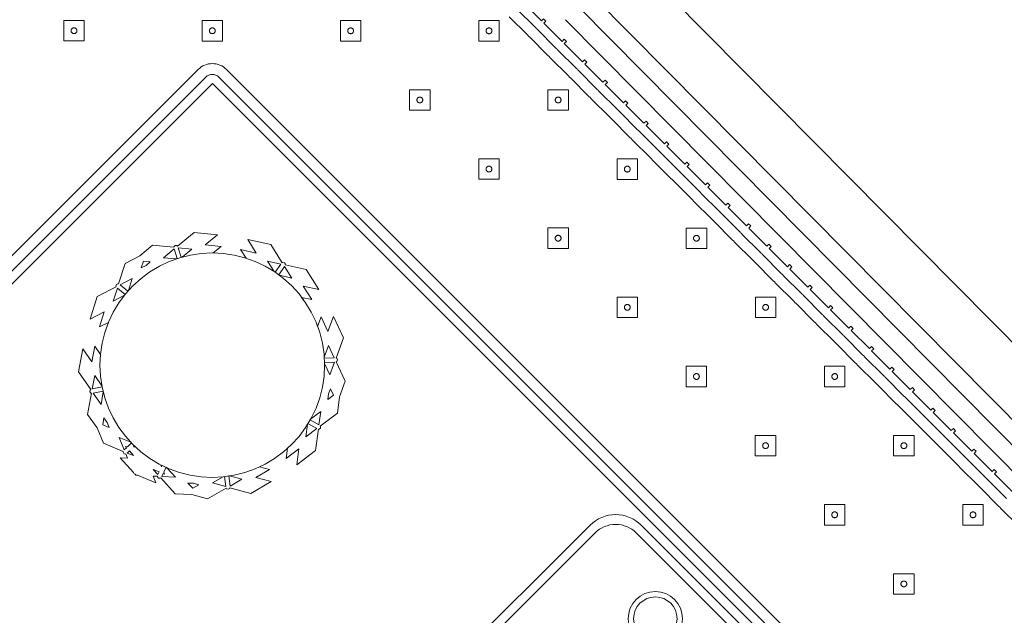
# Model space of a CAD drawing. Header units: metres. Extents: x 2232.4 to 2275.2, y 411.9 to 437.5.
# Tile 18 of 20: x 2267.7 to 2270.4, y 434.4 to 436. Entities that reach past the tile are written whole.
import ezdxf

# ---------------------------------------------------------------- set-up
doc = ezdxf.new("R2010")
doc.units = ezdxf.units.M
doc.layers.add('DOOR', color=5, linetype='Continuous')
for name, color, linetype, lineweight in [('NC_N1_BANQUETTES', 7, 'Continuous', 13), ('NC_N1_PLANTS', 7, 'Continuous', 13), ('NC_N1_TABLES', 7, 'Continuous', 13)]:
    doc.layers.add(name, color=color, linetype=linetype, lineweight=lineweight)

# ---------------------------------------------------------------- blocks, each defined once
blk = doc.blocks.new('RP_MODERN_EXTENDED_TRIANGLE_L')
at = {"color": 0, "linetype": 'Continuous', "lineweight": -2}
for points in [[(0.035, 1.249), (0.035, 1.32), (0.027, 1.32), (0.027, 1.329), (0.035, 1.329), (0.035, 1.4), (0.027, 1.4), (0.027, 1.409), (0.035, 1.409), (0.035, 1.48), (0.027, 1.48), (0.027, 1.489), (0.035, 1.489), (0.035, 1.56), (0.027, 1.56), (0.027, 1.569), (0.035, 1.569), (0.035, 1.64), (0.027, 1.64), (0.027, 1.649), (0.035, 1.649), (0.035, 1.72), (0.027, 1.72), (0.027, 1.729), (0.035, 1.729), (0.035, 1.8), (0.027, 1.8), (0.027, 1.809), (0.035, 1.809), (0.035, 1.88), (0.027, 1.88), (0.027, 1.889), (0.035, 1.889), (0.035, 1.96), (0.027, 1.96), (0.027, 1.969), (0.035, 1.969), (0.035, 2.04), (0.027, 2.04), (0.027, 2.049), (0.035, 2.049), (0.035, 2.12), (0.027, 2.12), (0.027, 2.129), (0.035, 2.129), (0.035, 2.2), (0.027, 2.2), (0.027, 2.209), (0.035, 2.209), (0.035, 2.28), (0.027, 2.28), (0.027, 2.289), (0.035, 2.289), (0.035, 2.36), (0.027, 2.36), (0.027, 2.369), (0.035, 2.369), (0.035, 2.44), (0.027, 2.44), (0.027, 2.449), (0.035, 2.449), (0.035, 2.52), (0.027, 2.52), (0.027, 2.529), (0.035, 2.529), (0.035, 2.6), (0.027, 2.6), (0.027, 2.609), (0.035, 2.609), (0.035, 2.68), (0.027, 2.68), (0.027, 2.689), (0.035, 2.689), (0.035, 2.76), (0.027, 2.76), (0.027, 2.769), (0.035, 2.769), (0.035, 2.84), (0.027, 2.84), (0.027, 2.849), (0.035, 2.849), (0.035, 2.92), (0.027, 2.92), (0.027, 2.929), (0.035, 2.929), (0.035, 3), (0.027, 3), (0.027, 3.009), (0.035, 3.009), (0.035, 3.08), (0.027, 3.08), (0.027, 3.089), (0.035, 3.089), (0.035, 3.16)], [(0.8, 7.89), (0.8, 4.35), (0.8, 4.1), (0.8, 0.8), (4.1, 0.8)], [(0.06, 1.249), (0.06, 1.32), (0.0599, 1.3225), (0.0596, 1.3245), (0.0599, 1.3265), (0.06, 1.329), (0.06, 1.4), (0.0599, 1.4025), (0.0596, 1.4045), (0.0599, 1.4065), (0.06, 1.409), (0.06, 1.48), (0.0599, 1.4825), (0.0596, 1.4845), (0.0599, 1.4865), (0.06, 1.489), (0.06, 1.56), (0.0599, 1.5625), (0.0596, 1.5645), (0.0599, 1.5665), (0.06, 1.569), (0.06, 1.64), (0.0599, 1.6425), (0.0596, 1.6445), (0.0599, 1.6465), (0.06, 1.649), (0.06, 1.72), (0.0599, 1.7225), (0.0596, 1.7245), (0.0599, 1.7265), (0.06, 1.729), (0.06, 1.8), (0.0599, 1.8025), (0.0596, 1.8045), (0.0599, 1.8065), (0.06, 1.809), (0.06, 1.88), (0.0599, 1.8825), (0.0596, 1.8845), (0.0599, 1.8865), (0.06, 1.889), (0.06, 1.96), (0.0599, 1.9625), (0.0596, 1.9645), (0.0599, 1.9665), (0.06, 1.969), (0.06, 2.04), (0.0599, 2.0425), (0.0596, 2.0445), (0.0599, 2.0465), (0.06, 2.049), (0.06, 2.12), (0.0599, 2.1225), (0.0596, 2.1245), (0.0599, 2.1265), (0.06, 2.129), (0.06, 2.2), (0.0599, 2.2025), (0.0596, 2.2045), (0.0599, 2.2065), (0.06, 2.209), (0.06, 2.28), (0.0599, 2.2825), (0.0596, 2.2845), (0.0599, 2.2865), (0.06, 2.289), (0.06, 2.36), (0.0599, 2.3625), (0.0596, 2.3645), (0.0599, 2.3665), (0.06, 2.369), (0.06, 2.44), (0.0599, 2.4425), (0.0596, 2.4445), (0.0599, 2.4465), (0.06, 2.449), (0.06, 2.52), (0.0599, 2.5225), (0.0596, 2.5245), (0.0599, 2.5265), (0.06, 2.529), (0.06, 2.6), (0.0599, 2.6025), (0.0596, 2.6045), (0.0599, 2.6065), (0.06, 2.609), (0.06, 2.68), (0.0599, 2.6825), (0.0596, 2.6845), (0.0599, 2.6865), (0.06, 2.689), (0.06, 2.76), (0.0599, 2.7625), (0.0596, 2.7645), (0.0599, 2.7665), (0.06, 2.769), (0.06, 2.84), (0.0599, 2.8425), (0.0596, 2.8445), (0.0599, 2.8465), (0.06, 2.849), (0.06, 2.92), (0.0599, 2.9225), (0.0596, 2.9245), (0.0599, 2.9265), (0.06, 2.929), (0.06, 3), (0.0599, 3.0025), (0.0596, 3.0045), (0.0599, 3.0065), (0.06, 3.009), (0.06, 3.08), (0.0599, 3.0825), (0.0596, 3.0845), (0.0599, 3.0865), (0.06, 3.089), (0.06, 3.16)], [(0.775, 7.865), (0.775, 4.325), (0.775, 4.1), (0.775, 0.8), (0.7751, 0.7975), (0.7755, 0.7951), (0.7761, 0.7927), (0.7769, 0.7904), (0.778, 0.7882), (0.7792, 0.7861), (0.7807, 0.7841), (0.7823, 0.7823), (0.7841, 0.7807), (0.7861, 0.7792), (0.7882, 0.778), (0.7904, 0.7769), (0.7927, 0.7761), (0.7951, 0.7755), (0.7975, 0.7751), (0.8, 0.775), (4.1, 0.775)], [(0.09, 1.249), (0.09, 1.32), (0.0898, 1.3245), (0.09, 1.329), (0.09, 1.4), (0.0898, 1.4045), (0.09, 1.409), (0.09, 1.48), (0.0898, 1.4845), (0.09, 1.489), (0.09, 1.56), (0.0898, 1.5645), (0.09, 1.569), (0.09, 1.64), (0.0898, 1.6445), (0.09, 1.649), (0.09, 1.72), (0.0898, 1.7245), (0.09, 1.729), (0.09, 1.8), (0.0898, 1.8045), (0.09, 1.809), (0.09, 1.88), (0.0898, 1.8845), (0.09, 1.889), (0.09, 1.96), (0.0898, 1.9645), (0.09, 1.969), (0.09, 2.04), (0.0898, 2.0445), (0.09, 2.049), (0.09, 2.12), (0.0898, 2.1245), (0.09, 2.129), (0.09, 2.2), (0.0898, 2.2045), (0.09, 2.209), (0.09, 2.28), (0.0898, 2.2845), (0.09, 2.289), (0.09, 2.36), (0.0898, 2.3645), (0.09, 2.369), (0.09, 2.44), (0.0898, 2.4445), (0.09, 2.449), (0.09, 2.52), (0.0898, 2.5245), (0.09, 2.529), (0.09, 2.6), (0.0898, 2.6045), (0.09, 2.609), (0.09, 2.68), (0.0898, 2.6845), (0.09, 2.689), (0.09, 2.76), (0.0898, 2.7645), (0.09, 2.769), (0.09, 2.84), (0.0898, 2.8445), (0.09, 2.849), (0.09, 2.92), (0.0898, 2.9245), (0.09, 2.929), (0.09, 3), (0.0898, 3.0045), (0.09, 3.009), (0.09, 3.08), (0.0898, 3.0845), (0.09, 3.089), (0.09, 3.16), (0.0898, 3.1645), (0.09, 3.169), (0.09, 3.24)], [(0.745, 7.835), (0.745, 4.295), (0.745, 4.1), (0.745, 0.8), (0.7453, 0.7946), (0.7461, 0.7893), (0.7474, 0.784), (0.7492, 0.779), (0.7515, 0.7741), (0.7543, 0.7694), (0.7575, 0.7651), (0.7611, 0.7611), (0.7651, 0.7575), (0.7694, 0.7543), (0.7741, 0.7515), (0.779, 0.7492), (0.784, 0.7474), (0.7893, 0.7461), (0.7946, 0.7453), (0.8, 0.745), (4.1, 0.745)]]:
    blk.add_lwpolyline(points, dxfattribs=at)
for points in [[(0.157, 3.087), (0.197, 3.127), (0.157, 3.167), (0.117, 3.127)], [(0.427, 3.087), (0.467, 3.127), (0.427, 3.167), (0.387, 3.127)], [(0.165, 3.127), (0.165, 3.1262), (0.1648, 3.1254), (0.1647, 3.1247), (0.1644, 3.1239), (0.1641, 3.1232), (0.1637, 3.1226), (0.1632, 3.1219), (0.1627, 3.1213), (0.1621, 3.1208), (0.1614, 3.1203), (0.1608, 3.1199), (0.1601, 3.1196), (0.1593, 3.1193), (0.1586, 3.1192), (0.1578, 3.119), (0.157, 3.119), (0.1562, 3.119), (0.1554, 3.1192), (0.1547, 3.1193), (0.1539, 3.1196), (0.1532, 3.1199), (0.1526, 3.1203), (0.1519, 3.1208), (0.1513, 3.1213), (0.1508, 3.1219), (0.1503, 3.1226), (0.1499, 3.1232), (0.1496, 3.1239), (0.1493, 3.1247), (0.1492, 3.1254), (0.149, 3.1262), (0.149, 3.127), (0.149, 3.1278), (0.1492, 3.1286), (0.1493, 3.1293), (0.1496, 3.1301), (0.1499, 3.1308), (0.1503, 3.1314), (0.1508, 3.1321), (0.1513, 3.1327), (0.1519, 3.1332), (0.1526, 3.1337), (0.1532, 3.1341), (0.1539, 3.1344), (0.1547, 3.1347), (0.1554, 3.1348), (0.1562, 3.135), (0.157, 3.135), (0.1578, 3.135), (0.1586, 3.1348), (0.1593, 3.1347), (0.1601, 3.1344), (0.1608, 3.1341), (0.1614, 3.1337), (0.1621, 3.1332), (0.1627, 3.1327), (0.1632, 3.1321), (0.1637, 3.1314), (0.1641, 3.1308), (0.1644, 3.1301), (0.1647, 3.1293), (0.1648, 3.1286), (0.165, 3.1278)], [(0.435, 3.127), (0.435, 3.1262), (0.4348, 3.1254), (0.4347, 3.1247), (0.4344, 3.1239), (0.4341, 3.1232), (0.4337, 3.1226), (0.4332, 3.1219), (0.4327, 3.1213), (0.4321, 3.1208), (0.4314, 3.1203), (0.4308, 3.1199), (0.4301, 3.1196), (0.4293, 3.1193), (0.4286, 3.1192), (0.4278, 3.119), (0.427, 3.119), (0.4262, 3.119), (0.4254, 3.1192), (0.4247, 3.1193), (0.4239, 3.1196), (0.4232, 3.1199), (0.4226, 3.1203), (0.4219, 3.1208), (0.4213, 3.1213), (0.4208, 3.1219), (0.4203, 3.1226), (0.4199, 3.1232), (0.4196, 3.1239), (0.4193, 3.1247), (0.4192, 3.1254), (0.419, 3.1262), (0.419, 3.127), (0.419, 3.1278), (0.4192, 3.1286), (0.4193, 3.1293), (0.4196, 3.1301), (0.4199, 3.1308), (0.4203, 3.1314), (0.4208, 3.1321), (0.4213, 3.1327), (0.4219, 3.1332), (0.4226, 3.1337), (0.4232, 3.1341), (0.4239, 3.1344), (0.4247, 3.1347), (0.4254, 3.1348), (0.4262, 3.135), (0.427, 3.135), (0.4278, 3.135), (0.4286, 3.1348), (0.4293, 3.1347), (0.4301, 3.1344), (0.4308, 3.1341), (0.4314, 3.1337), (0.4321, 3.1332), (0.4327, 3.1327), (0.4332, 3.1321), (0.4337, 3.1314), (0.4341, 3.1308), (0.4344, 3.1301), (0.4347, 3.1293), (0.4348, 3.1286), (0.435, 3.1278)], [(0.157, 2.817), (0.197, 2.857), (0.157, 2.897), (0.117, 2.857)], [(0.427, 2.817), (0.467, 2.857), (0.427, 2.897), (0.387, 2.857)], [(0.165, 2.857), (0.165, 2.8562), (0.1648, 2.8554), (0.1647, 2.8547), (0.1644, 2.8539), (0.1641, 2.8532), (0.1637, 2.8526), (0.1632, 2.8519), (0.1627, 2.8513), (0.1621, 2.8508), (0.1614, 2.8503), (0.1608, 2.8499), (0.1601, 2.8496), (0.1593, 2.8493), (0.1586, 2.8492), (0.1578, 2.849), (0.157, 2.849), (0.1562, 2.849), (0.1554, 2.8492), (0.1547, 2.8493), (0.1539, 2.8496), (0.1532, 2.8499), (0.1526, 2.8503), (0.1519, 2.8508), (0.1513, 2.8513), (0.1508, 2.8519), (0.1503, 2.8526), (0.1499, 2.8532), (0.1496, 2.8539), (0.1493, 2.8547), (0.1492, 2.8554), (0.149, 2.8562), (0.149, 2.857), (0.149, 2.8578), (0.1492, 2.8586), (0.1493, 2.8593), (0.1496, 2.8601), (0.1499, 2.8608), (0.1503, 2.8614), (0.1508, 2.8621), (0.1513, 2.8627), (0.1519, 2.8632), (0.1526, 2.8637), (0.1532, 2.8641), (0.1539, 2.8644), (0.1547, 2.8647), (0.1554, 2.8648), (0.1562, 2.865), (0.157, 2.865), (0.1578, 2.865), (0.1586, 2.8648), (0.1593, 2.8647), (0.1601, 2.8644), (0.1608, 2.8641), (0.1614, 2.8637), (0.1621, 2.8632), (0.1627, 2.8627), (0.1632, 2.8621), (0.1637, 2.8614), (0.1641, 2.8608), (0.1644, 2.8601), (0.1647, 2.8593), (0.1648, 2.8586), (0.165, 2.8578)], [(0.435, 2.857), (0.435, 2.8562), (0.4348, 2.8554), (0.4347, 2.8547), (0.4344, 2.8539), (0.4341, 2.8532), (0.4337, 2.8526), (0.4332, 2.8519), (0.4327, 2.8513), (0.4321, 2.8508), (0.4314, 2.8503), (0.4308, 2.8499), (0.4301, 2.8496), (0.4293, 2.8493), (0.4286, 2.8492), (0.4278, 2.849), (0.427, 2.849), (0.4262, 2.849), (0.4254, 2.8492), (0.4247, 2.8493), (0.4239, 2.8496), (0.4232, 2.8499), (0.4226, 2.8503), (0.4219, 2.8508), (0.4213, 2.8513), (0.4208, 2.8519), (0.4203, 2.8526), (0.4199, 2.8532), (0.4196, 2.8539), (0.4193, 2.8547), (0.4192, 2.8554), (0.419, 2.8562), (0.419, 2.857), (0.419, 2.8578), (0.4192, 2.8586), (0.4193, 2.8593), (0.4196, 2.8601), (0.4199, 2.8608), (0.4203, 2.8614), (0.4208, 2.8621), (0.4213, 2.8627), (0.4219, 2.8632), (0.4226, 2.8637), (0.4232, 2.8641), (0.4239, 2.8644), (0.4247, 2.8647), (0.4254, 2.8648), (0.4262, 2.865), (0.427, 2.865), (0.4278, 2.865), (0.4286, 2.8648), (0.4293, 2.8647), (0.4301, 2.8644), (0.4308, 2.8641), (0.4314, 2.8637), (0.4321, 2.8632), (0.4327, 2.8627), (0.4332, 2.8621), (0.4337, 2.8614), (0.4341, 2.8608), (0.4344, 2.8601), (0.4347, 2.8593), (0.4348, 2.8586), (0.435, 2.8578)], [(0.157, 2.547), (0.197, 2.587), (0.157, 2.627), (0.117, 2.587)], [(0.427, 2.547), (0.467, 2.587), (0.427, 2.627), (0.387, 2.587)], [(0.165, 2.587), (0.165, 2.5862), (0.1648, 2.5854), (0.1647, 2.5847), (0.1644, 2.5839), (0.1641, 2.5832), (0.1637, 2.5826), (0.1632, 2.5819), (0.1627, 2.5813), (0.1621, 2.5808), (0.1614, 2.5803), (0.1608, 2.5799), (0.1601, 2.5796), (0.1593, 2.5793), (0.1586, 2.5792), (0.1578, 2.579), (0.157, 2.579), (0.1562, 2.579), (0.1554, 2.5792), (0.1547, 2.5793), (0.1539, 2.5796), (0.1532, 2.5799), (0.1526, 2.5803), (0.1519, 2.5808), (0.1513, 2.5813), (0.1508, 2.5819), (0.1503, 2.5826), (0.1499, 2.5832), (0.1496, 2.5839), (0.1493, 2.5847), (0.1492, 2.5854), (0.149, 2.5862), (0.149, 2.587), (0.149, 2.5878), (0.1492, 2.5886), (0.1493, 2.5893), (0.1496, 2.5901), (0.1499, 2.5908), (0.1503, 2.5914), (0.1508, 2.5921), (0.1513, 2.5927), (0.1519, 2.5932), (0.1526, 2.5937), (0.1532, 2.5941), (0.1539, 2.5944), (0.1547, 2.5947), (0.1554, 2.5948), (0.1562, 2.595), (0.157, 2.595), (0.1578, 2.595), (0.1586, 2.5948), (0.1593, 2.5947), (0.1601, 2.5944), (0.1608, 2.5941), (0.1614, 2.5937), (0.1621, 2.5932), (0.1627, 2.5927), (0.1632, 2.5921), (0.1637, 2.5914), (0.1641, 2.5908), (0.1644, 2.5901), (0.1647, 2.5893), (0.1648, 2.5886), (0.165, 2.5878)], [(0.435, 2.587), (0.435, 2.5862), (0.4348, 2.5854), (0.4347, 2.5847), (0.4344, 2.5839), (0.4341, 2.5832), (0.4337, 2.5826), (0.4332, 2.5819), (0.4327, 2.5813), (0.4321, 2.5808), (0.4314, 2.5803), (0.4308, 2.5799), (0.4301, 2.5796), (0.4293, 2.5793), (0.4286, 2.5792), (0.4278, 2.579), (0.427, 2.579), (0.4262, 2.579), (0.4254, 2.5792), (0.4247, 2.5793), (0.4239, 2.5796), (0.4232, 2.5799), (0.4226, 2.5803), (0.4219, 2.5808), (0.4213, 2.5813), (0.4208, 2.5819), (0.4203, 2.5826), (0.4199, 2.5832), (0.4196, 2.5839), (0.4193, 2.5847), (0.4192, 2.5854), (0.419, 2.5862), (0.419, 2.587), (0.419, 2.5878), (0.4192, 2.5886), (0.4193, 2.5893), (0.4196, 2.5901), (0.4199, 2.5908), (0.4203, 2.5914), (0.4208, 2.5921), (0.4213, 2.5927), (0.4219, 2.5932), (0.4226, 2.5937), (0.4232, 2.5941), (0.4239, 2.5944), (0.4247, 2.5947), (0.4254, 2.5948), (0.4262, 2.595), (0.427, 2.595), (0.4278, 2.595), (0.4286, 2.5948), (0.4293, 2.5947), (0.4301, 2.5944), (0.4308, 2.5941), (0.4314, 2.5937), (0.4321, 2.5932), (0.4327, 2.5927), (0.4332, 2.5921), (0.4337, 2.5914), (0.4341, 2.5908), (0.4344, 2.5901), (0.4347, 2.5893), (0.4348, 2.5886), (0.435, 2.5878)], [(0.157, 2.277), (0.197, 2.317), (0.157, 2.357), (0.117, 2.317)], [(0.427, 2.277), (0.467, 2.317), (0.427, 2.357), (0.387, 2.317)], [(0.165, 2.317), (0.165, 2.3162), (0.1648, 2.3154), (0.1647, 2.3147), (0.1644, 2.3139), (0.1641, 2.3132), (0.1637, 2.3126), (0.1632, 2.3119), (0.1627, 2.3113), (0.1621, 2.3108), (0.1614, 2.3103), (0.1608, 2.3099), (0.1601, 2.3096), (0.1593, 2.3093), (0.1586, 2.3092), (0.1578, 2.309), (0.157, 2.309), (0.1562, 2.309), (0.1554, 2.3092), (0.1547, 2.3093), (0.1539, 2.3096), (0.1532, 2.3099), (0.1526, 2.3103), (0.1519, 2.3108), (0.1513, 2.3113), (0.1508, 2.3119), (0.1503, 2.3126), (0.1499, 2.3132), (0.1496, 2.3139), (0.1493, 2.3147), (0.1492, 2.3154), (0.149, 2.3162), (0.149, 2.317), (0.149, 2.3178), (0.1492, 2.3186), (0.1493, 2.3193), (0.1496, 2.3201), (0.1499, 2.3208), (0.1503, 2.3214), (0.1508, 2.3221), (0.1513, 2.3227), (0.1519, 2.3232), (0.1526, 2.3237), (0.1532, 2.3241), (0.1539, 2.3244), (0.1547, 2.3247), (0.1554, 2.3248), (0.1562, 2.325), (0.157, 2.325), (0.1578, 2.325), (0.1586, 2.3248), (0.1593, 2.3247), (0.1601, 2.3244), (0.1608, 2.3241), (0.1614, 2.3237), (0.1621, 2.3232), (0.1627, 2.3227), (0.1632, 2.3221), (0.1637, 2.3214), (0.1641, 2.3208), (0.1644, 2.3201), (0.1647, 2.3193), (0.1648, 2.3186), (0.165, 2.3178)], [(0.435, 2.317), (0.435, 2.3162), (0.4348, 2.3154), (0.4347, 2.3147), (0.4344, 2.3139), (0.4341, 2.3132), (0.4337, 2.3126), (0.4332, 2.3119), (0.4327, 2.3113), (0.4321, 2.3108), (0.4314, 2.3103), (0.4308, 2.3099), (0.4301, 2.3096), (0.4293, 2.3093), (0.4286, 2.3092), (0.4278, 2.309), (0.427, 2.309), (0.4262, 2.309), (0.4254, 2.3092), (0.4247, 2.3093), (0.4239, 2.3096), (0.4232, 2.3099), (0.4226, 2.3103), (0.4219, 2.3108), (0.4213, 2.3113), (0.4208, 2.3119), (0.4203, 2.3126), (0.4199, 2.3132), (0.4196, 2.3139), (0.4193, 2.3147), (0.4192, 2.3154), (0.419, 2.3162), (0.419, 2.317), (0.419, 2.3178), (0.4192, 2.3186), (0.4193, 2.3193), (0.4196, 2.3201), (0.4199, 2.3208), (0.4203, 2.3214), (0.4208, 2.3221), (0.4213, 2.3227), (0.4219, 2.3232), (0.4226, 2.3237), (0.4232, 2.3241), (0.4239, 2.3244), (0.4247, 2.3247), (0.4254, 2.3248), (0.4262, 2.325), (0.427, 2.325), (0.4278, 2.325), (0.4286, 2.3248), (0.4293, 2.3247), (0.4301, 2.3244), (0.4308, 2.3241), (0.4314, 2.3237), (0.4321, 2.3232), (0.4327, 2.3227), (0.4332, 2.3221), (0.4337, 2.3214), (0.4341, 2.3208), (0.4344, 2.3201), (0.4347, 2.3193), (0.4348, 2.3186), (0.435, 2.3178)], [(0.157, 2.007), (0.197, 2.047), (0.157, 2.087), (0.117, 2.047)], [(0.427, 2.007), (0.467, 2.047), (0.427, 2.087), (0.387, 2.047)], [(0.165, 2.047), (0.165, 2.0462), (0.1648, 2.0454), (0.1647, 2.0447), (0.1644, 2.0439), (0.1641, 2.0432), (0.1637, 2.0426), (0.1632, 2.0419), (0.1627, 2.0413), (0.1621, 2.0408), (0.1614, 2.0403), (0.1608, 2.0399), (0.1601, 2.0396), (0.1593, 2.0393), (0.1586, 2.0392), (0.1578, 2.039), (0.157, 2.039), (0.1562, 2.039), (0.1554, 2.0392), (0.1547, 2.0393), (0.1539, 2.0396), (0.1532, 2.0399), (0.1526, 2.0403), (0.1519, 2.0408), (0.1513, 2.0413), (0.1508, 2.0419), (0.1503, 2.0426), (0.1499, 2.0432), (0.1496, 2.0439), (0.1493, 2.0447), (0.1492, 2.0454), (0.149, 2.0462), (0.149, 2.047), (0.149, 2.0478), (0.1492, 2.0486), (0.1493, 2.0493), (0.1496, 2.0501), (0.1499, 2.0508), (0.1503, 2.0514), (0.1508, 2.0521), (0.1513, 2.0527), (0.1519, 2.0532), (0.1526, 2.0537), (0.1532, 2.0541), (0.1539, 2.0544), (0.1547, 2.0547), (0.1554, 2.0548), (0.1562, 2.055), (0.157, 2.055), (0.1578, 2.055), (0.1586, 2.0548), (0.1593, 2.0547), (0.1601, 2.0544), (0.1608, 2.0541), (0.1614, 2.0537), (0.1621, 2.0532), (0.1627, 2.0527), (0.1632, 2.0521), (0.1637, 2.0514), (0.1641, 2.0508), (0.1644, 2.0501), (0.1647, 2.0493), (0.1648, 2.0486), (0.165, 2.0478)], [(0.435, 2.047), (0.435, 2.0462), (0.4348, 2.0454), (0.4347, 2.0447), (0.4344, 2.0439), (0.4341, 2.0432), (0.4337, 2.0426), (0.4332, 2.0419), (0.4327, 2.0413), (0.4321, 2.0408), (0.4314, 2.0403), (0.4308, 2.0399), (0.4301, 2.0396), (0.4293, 2.0393), (0.4286, 2.0392), (0.4278, 2.039), (0.427, 2.039), (0.4262, 2.039), (0.4254, 2.0392), (0.4247, 2.0393), (0.4239, 2.0396), (0.4232, 2.0399), (0.4226, 2.0403), (0.4219, 2.0408), (0.4213, 2.0413), (0.4208, 2.0419), (0.4203, 2.0426), (0.4199, 2.0432), (0.4196, 2.0439), (0.4193, 2.0447), (0.4192, 2.0454), (0.419, 2.0462), (0.419, 2.047), (0.419, 2.0478), (0.4192, 2.0486), (0.4193, 2.0493), (0.4196, 2.0501), (0.4199, 2.0508), (0.4203, 2.0514), (0.4208, 2.0521), (0.4213, 2.0527), (0.4219, 2.0532), (0.4226, 2.0537), (0.4232, 2.0541), (0.4239, 2.0544), (0.4247, 2.0547), (0.4254, 2.0548), (0.4262, 2.055), (0.427, 2.055), (0.4278, 2.055), (0.4286, 2.0548), (0.4293, 2.0547), (0.4301, 2.0544), (0.4308, 2.0541), (0.4314, 2.0537), (0.4321, 2.0532), (0.4327, 2.0527), (0.4332, 2.0521), (0.4337, 2.0514), (0.4341, 2.0508), (0.4344, 2.0501), (0.4347, 2.0493), (0.4348, 2.0486), (0.435, 2.0478)], [(0.157, 1.737), (0.197, 1.777), (0.157, 1.817), (0.117, 1.777)], [(0.427, 1.737), (0.467, 1.777), (0.427, 1.817), (0.387, 1.777)], [(0.165, 1.777), (0.165, 1.7762), (0.1648, 1.7754), (0.1647, 1.7747), (0.1644, 1.7739), (0.1641, 1.7732), (0.1637, 1.7726), (0.1632, 1.7719), (0.1627, 1.7713), (0.1621, 1.7708), (0.1614, 1.7703), (0.1608, 1.7699), (0.1601, 1.7696), (0.1593, 1.7693), (0.1586, 1.7692), (0.1578, 1.769), (0.157, 1.769), (0.1562, 1.769), (0.1554, 1.7692), (0.1547, 1.7693), (0.1539, 1.7696), (0.1532, 1.7699), (0.1526, 1.7703), (0.1519, 1.7708), (0.1513, 1.7713), (0.1508, 1.7719), (0.1503, 1.7726), (0.1499, 1.7732), (0.1496, 1.7739), (0.1493, 1.7747), (0.1492, 1.7754), (0.149, 1.7762), (0.149, 1.777), (0.149, 1.7778), (0.1492, 1.7786), (0.1493, 1.7793), (0.1496, 1.7801), (0.1499, 1.7808), (0.1503, 1.7814), (0.1508, 1.7821), (0.1513, 1.7827), (0.1519, 1.7832), (0.1526, 1.7837), (0.1532, 1.7841), (0.1539, 1.7844), (0.1547, 1.7847), (0.1554, 1.7848), (0.1562, 1.785), (0.157, 1.785), (0.1578, 1.785), (0.1586, 1.7848), (0.1593, 1.7847), (0.1601, 1.7844), (0.1608, 1.7841), (0.1614, 1.7837), (0.1621, 1.7832), (0.1627, 1.7827), (0.1632, 1.7821), (0.1637, 1.7814), (0.1641, 1.7808), (0.1644, 1.7801), (0.1647, 1.7793), (0.1648, 1.7786), (0.165, 1.7778)], [(0.435, 1.777), (0.435, 1.7762), (0.4348, 1.7754), (0.4347, 1.7747), (0.4344, 1.7739), (0.4341, 1.7732), (0.4337, 1.7726), (0.4332, 1.7719), (0.4327, 1.7713), (0.4321, 1.7708), (0.4314, 1.7703), (0.4308, 1.7699), (0.4301, 1.7696), (0.4293, 1.7693), (0.4286, 1.7692), (0.4278, 1.769), (0.427, 1.769), (0.4262, 1.769), (0.4254, 1.7692), (0.4247, 1.7693), (0.4239, 1.7696), (0.4232, 1.7699), (0.4226, 1.7703), (0.4219, 1.7708), (0.4213, 1.7713), (0.4208, 1.7719), (0.4203, 1.7726), (0.4199, 1.7732), (0.4196, 1.7739), (0.4193, 1.7747), (0.4192, 1.7754), (0.419, 1.7762), (0.419, 1.777), (0.419, 1.7778), (0.4192, 1.7786), (0.4193, 1.7793), (0.4196, 1.7801), (0.4199, 1.7808), (0.4203, 1.7814), (0.4208, 1.7821), (0.4213, 1.7827), (0.4219, 1.7832), (0.4226, 1.7837), (0.4232, 1.7841), (0.4239, 1.7844), (0.4247, 1.7847), (0.4254, 1.7848), (0.4262, 1.785), (0.427, 1.785), (0.4278, 1.785), (0.4286, 1.7848), (0.4293, 1.7847), (0.4301, 1.7844), (0.4308, 1.7841), (0.4314, 1.7837), (0.4321, 1.7832), (0.4327, 1.7827), (0.4332, 1.7821), (0.4337, 1.7814), (0.4341, 1.7808), (0.4344, 1.7801), (0.4347, 1.7793), (0.4348, 1.7786), (0.435, 1.7778)], [(0.157, 1.467), (0.197, 1.507), (0.157, 1.547), (0.117, 1.507)], [(0.427, 1.467), (0.467, 1.507), (0.427, 1.547), (0.387, 1.507)], [(0.165, 1.507), (0.165, 1.5062), (0.1648, 1.5054), (0.1647, 1.5047), (0.1644, 1.5039), (0.1641, 1.5032), (0.1637, 1.5026), (0.1632, 1.5019), (0.1627, 1.5013), (0.1621, 1.5008), (0.1614, 1.5003), (0.1608, 1.4999), (0.1601, 1.4996), (0.1593, 1.4993), (0.1586, 1.4992), (0.1578, 1.499), (0.157, 1.499), (0.1562, 1.499), (0.1554, 1.4992), (0.1547, 1.4993), (0.1539, 1.4996), (0.1532, 1.4999), (0.1526, 1.5003), (0.1519, 1.5008), (0.1513, 1.5013), (0.1508, 1.5019), (0.1503, 1.5026), (0.1499, 1.5032), (0.1496, 1.5039), (0.1493, 1.5047), (0.1492, 1.5054), (0.149, 1.5062), (0.149, 1.507), (0.149, 1.5078), (0.1492, 1.5086), (0.1493, 1.5093), (0.1496, 1.5101), (0.1499, 1.5108), (0.1503, 1.5114), (0.1508, 1.5121), (0.1513, 1.5127), (0.1519, 1.5132), (0.1526, 1.5137), (0.1532, 1.5141), (0.1539, 1.5144), (0.1547, 1.5147), (0.1554, 1.5148), (0.1562, 1.515), (0.157, 1.515), (0.1578, 1.515), (0.1586, 1.5148), (0.1593, 1.5147), (0.1601, 1.5144), (0.1608, 1.5141), (0.1614, 1.5137), (0.1621, 1.5132), (0.1627, 1.5127), (0.1632, 1.5121), (0.1637, 1.5114), (0.1641, 1.5108), (0.1644, 1.5101), (0.1647, 1.5093), (0.1648, 1.5086), (0.165, 1.5078)], [(0.435, 1.507), (0.435, 1.5062), (0.4348, 1.5054), (0.4347, 1.5047), (0.4344, 1.5039), (0.4341, 1.5032), (0.4337, 1.5026), (0.4332, 1.5019), (0.4327, 1.5013), (0.4321, 1.5008), (0.4314, 1.5003), (0.4308, 1.4999), (0.4301, 1.4996), (0.4293, 1.4993), (0.4286, 1.4992), (0.4278, 1.499), (0.427, 1.499), (0.4262, 1.499), (0.4254, 1.4992), (0.4247, 1.4993), (0.4239, 1.4996), (0.4232, 1.4999), (0.4226, 1.5003), (0.4219, 1.5008), (0.4213, 1.5013), (0.4208, 1.5019), (0.4203, 1.5026), (0.4199, 1.5032), (0.4196, 1.5039), (0.4193, 1.5047), (0.4192, 1.5054), (0.419, 1.5062), (0.419, 1.507), (0.419, 1.5078), (0.4192, 1.5086), (0.4193, 1.5093), (0.4196, 1.5101), (0.4199, 1.5108), (0.4203, 1.5114), (0.4208, 1.5121), (0.4213, 1.5127), (0.4219, 1.5132), (0.4226, 1.5137), (0.4232, 1.5141), (0.4239, 1.5144), (0.4247, 1.5147), (0.4254, 1.5148), (0.4262, 1.515), (0.427, 1.515), (0.4278, 1.515), (0.4286, 1.5148), (0.4293, 1.5147), (0.4301, 1.5144), (0.4308, 1.5141), (0.4314, 1.5137), (0.4321, 1.5132), (0.4327, 1.5127), (0.4332, 1.5121), (0.4337, 1.5114), (0.4341, 1.5108), (0.4344, 1.5101), (0.4347, 1.5093), (0.4348, 1.5086), (0.435, 1.5078)], [(0.157, 1.197), (0.197, 1.237), (0.157, 1.277), (0.117, 1.237)], [(0.427, 1.197), (0.467, 1.237), (0.427, 1.277), (0.387, 1.237)], [(0.165, 1.237), (0.165, 1.2362), (0.1648, 1.2354), (0.1647, 1.2347), (0.1644, 1.2339), (0.1641, 1.2332), (0.1637, 1.2326), (0.1632, 1.2319), (0.1627, 1.2313), (0.1621, 1.2308), (0.1614, 1.2303), (0.1608, 1.2299), (0.1601, 1.2296), (0.1593, 1.2293), (0.1586, 1.2292), (0.1578, 1.229), (0.157, 1.229), (0.1562, 1.229), (0.1554, 1.2292), (0.1547, 1.2293), (0.1539, 1.2296), (0.1532, 1.2299), (0.1526, 1.2303), (0.1519, 1.2308), (0.1513, 1.2313), (0.1508, 1.2319), (0.1503, 1.2326), (0.1499, 1.2332), (0.1496, 1.2339), (0.1493, 1.2347), (0.1492, 1.2354), (0.149, 1.2362), (0.149, 1.237), (0.149, 1.2378), (0.1492, 1.2386), (0.1493, 1.2393), (0.1496, 1.2401), (0.1499, 1.2408), (0.1503, 1.2414), (0.1508, 1.2421), (0.1513, 1.2427), (0.1519, 1.2432), (0.1526, 1.2437), (0.1532, 1.2441), (0.1539, 1.2444), (0.1547, 1.2447), (0.1554, 1.2448), (0.1562, 1.245), (0.157, 1.245), (0.1578, 1.245), (0.1586, 1.2448), (0.1593, 1.2447), (0.1601, 1.2444), (0.1608, 1.2441), (0.1614, 1.2437), (0.1621, 1.2432), (0.1627, 1.2427), (0.1632, 1.2421), (0.1637, 1.2414), (0.1641, 1.2408), (0.1644, 1.2401), (0.1647, 1.2393), (0.1648, 1.2386), (0.165, 1.2378)], [(0.435, 1.237), (0.435, 1.2362), (0.4348, 1.2354), (0.4347, 1.2347), (0.4344, 1.2339), (0.4341, 1.2332), (0.4337, 1.2326), (0.4332, 1.2319), (0.4327, 1.2313), (0.4321, 1.2308), (0.4314, 1.2303), (0.4308, 1.2299), (0.4301, 1.2296), (0.4293, 1.2293), (0.4286, 1.2292), (0.4278, 1.229), (0.427, 1.229), (0.4262, 1.229), (0.4254, 1.2292), (0.4247, 1.2293), (0.4239, 1.2296), (0.4232, 1.2299), (0.4226, 1.2303), (0.4219, 1.2308), (0.4213, 1.2313), (0.4208, 1.2319), (0.4203, 1.2326), (0.4199, 1.2332), (0.4196, 1.2339), (0.4193, 1.2347), (0.4192, 1.2354), (0.419, 1.2362), (0.419, 1.237), (0.419, 1.2378), (0.4192, 1.2386), (0.4193, 1.2393), (0.4196, 1.2401), (0.4199, 1.2408), (0.4203, 1.2414), (0.4208, 1.2421), (0.4213, 1.2427), (0.4219, 1.2432), (0.4226, 1.2437), (0.4232, 1.2441), (0.4239, 1.2444), (0.4247, 1.2447), (0.4254, 1.2448), (0.4262, 1.245), (0.427, 1.245), (0.4278, 1.245), (0.4286, 1.2448), (0.4293, 1.2447), (0.4301, 1.2444), (0.4308, 1.2441), (0.4314, 1.2437), (0.4321, 1.2432), (0.4327, 1.2427), (0.4332, 1.2421), (0.4337, 1.2414), (0.4341, 1.2408), (0.4344, 1.2401), (0.4347, 1.2393), (0.4348, 1.2386), (0.435, 1.2378)], [(0.427, 0.927), (0.467, 0.967), (0.427, 1.007), (0.387, 0.967)], [(0.435, 0.967), (0.435, 0.9662), (0.4348, 0.9654), (0.4347, 0.9647), (0.4344, 0.9639), (0.4341, 0.9632), (0.4337, 0.9626), (0.4332, 0.9619), (0.4327, 0.9613), (0.4321, 0.9608), (0.4314, 0.9603), (0.4308, 0.9599), (0.4301, 0.9596), (0.4293, 0.9593), (0.4286, 0.9592), (0.4278, 0.959), (0.427, 0.959), (0.4262, 0.959), (0.4254, 0.9592), (0.4247, 0.9593), (0.4239, 0.9596), (0.4232, 0.9599), (0.4226, 0.9603), (0.4219, 0.9608), (0.4213, 0.9613), (0.4208, 0.9619), (0.4203, 0.9626), (0.4199, 0.9632), (0.4196, 0.9639), (0.4193, 0.9647), (0.4192, 0.9654), (0.419, 0.9662), (0.419, 0.967), (0.419, 0.9678), (0.4192, 0.9686), (0.4193, 0.9693), (0.4196, 0.9701), (0.4199, 0.9708), (0.4203, 0.9714), (0.4208, 0.9721), (0.4213, 0.9727), (0.4219, 0.9732), (0.4226, 0.9737), (0.4232, 0.9741), (0.4239, 0.9744), (0.4247, 0.9747), (0.4254, 0.9748), (0.4262, 0.975), (0.427, 0.975), (0.4278, 0.975), (0.4286, 0.9748), (0.4293, 0.9747), (0.4301, 0.9744), (0.4308, 0.9741), (0.4314, 0.9737), (0.4321, 0.9732), (0.4327, 0.9727), (0.4332, 0.9721), (0.4337, 0.9714), (0.4341, 0.9708), (0.4344, 0.9701), (0.4347, 0.9693), (0.4348, 0.9686), (0.435, 0.9678)], [(0.697, 0.657), (0.737, 0.697), (0.697, 0.737), (0.657, 0.697)], [(0.705, 0.697), (0.705, 0.6962), (0.7048, 0.6954), (0.7047, 0.6947), (0.7044, 0.6939), (0.7041, 0.6932), (0.7037, 0.6926), (0.7032, 0.6919), (0.7027, 0.6913), (0.7021, 0.6908), (0.7014, 0.6903), (0.7008, 0.6899), (0.7001, 0.6896), (0.6993, 0.6893), (0.6986, 0.6892), (0.6978, 0.689), (0.697, 0.689), (0.6962, 0.689), (0.6954, 0.6892), (0.6947, 0.6893), (0.6939, 0.6896), (0.6932, 0.6899), (0.6926, 0.6903), (0.6919, 0.6908), (0.6913, 0.6913), (0.6908, 0.6919), (0.6903, 0.6926), (0.6899, 0.6932), (0.6896, 0.6939), (0.6893, 0.6947), (0.6892, 0.6954), (0.689, 0.6962), (0.689, 0.697), (0.689, 0.6978), (0.6892, 0.6986), (0.6893, 0.6993), (0.6896, 0.7001), (0.6899, 0.7008), (0.6903, 0.7014), (0.6908, 0.7021), (0.6913, 0.7027), (0.6919, 0.7032), (0.6926, 0.7037), (0.6932, 0.7041), (0.6939, 0.7044), (0.6947, 0.7047), (0.6954, 0.7048), (0.6962, 0.705), (0.697, 0.705), (0.6978, 0.705), (0.6986, 0.7048), (0.6993, 0.7047), (0.7001, 0.7044), (0.7008, 0.7041), (0.7014, 0.7037), (0.7021, 0.7032), (0.7027, 0.7027), (0.7032, 0.7021), (0.7037, 0.7014), (0.7041, 0.7008), (0.7044, 0.7001), (0.7047, 0.6993), (0.7048, 0.6986), (0.705, 0.6978)], [(0.967, 0.387), (1.007, 0.427), (0.967, 0.467), (0.927, 0.427)], [(0.975, 0.427), (0.975, 0.4262), (0.9748, 0.4254), (0.9747, 0.4247), (0.9744, 0.4239), (0.9741, 0.4232), (0.9737, 0.4226), (0.9732, 0.4219), (0.9727, 0.4213), (0.9721, 0.4208), (0.9714, 0.4203), (0.9708, 0.4199), (0.9701, 0.4196), (0.9693, 0.4193), (0.9686, 0.4192), (0.9678, 0.419), (0.967, 0.419), (0.9662, 0.419), (0.9654, 0.4192), (0.9647, 0.4193), (0.9639, 0.4196), (0.9632, 0.4199), (0.9626, 0.4203), (0.9619, 0.4208), (0.9613, 0.4213), (0.9608, 0.4219), (0.9603, 0.4226), (0.9599, 0.4232), (0.9596, 0.4239), (0.9593, 0.4247), (0.9592, 0.4254), (0.959, 0.4262), (0.959, 0.427), (0.959, 0.4278), (0.9592, 0.4286), (0.9593, 0.4293), (0.9596, 0.4301), (0.9599, 0.4308), (0.9603, 0.4314), (0.9608, 0.4321), (0.9613, 0.4327), (0.9619, 0.4332), (0.9626, 0.4337), (0.9632, 0.4341), (0.9639, 0.4344), (0.9647, 0.4347), (0.9654, 0.4348), (0.9662, 0.435), (0.967, 0.435), (0.9678, 0.435), (0.9686, 0.4348), (0.9693, 0.4347), (0.9701, 0.4344), (0.9708, 0.4341), (0.9714, 0.4337), (0.9721, 0.4332), (0.9727, 0.4327), (0.9732, 0.4321), (0.9737, 0.4314), (0.9741, 0.4308), (0.9744, 0.4301), (0.9747, 0.4293), (0.9748, 0.4286), (0.975, 0.4278)]]:
    blk.add_lwpolyline(points, close=True, dxfattribs=at)
blk = doc.blocks.new('RP_MODERN_TABLE_4')
at = {"color": 0}
for points in [[(-0.5, -0.375), (0.5, -0.375, 0.414214), (0.6, -0.275), (0.6, 0.275, 0.414214), (0.5, 0.375), (-0.5, 0.375, 0.414214), (-0.6, 0.275), (-0.6, -0.275, 0.414214)], [(-0.495, -0.35), (0.495, -0.35, 0.414214), (0.575, -0.27), (0.575, 0.27, 0.414214), (0.495, 0.35), (-0.495, 0.35, 0.414214), (-0.575, 0.27), (-0.575, -0.27, 0.414214)]]:
    blk.add_lwpolyline(points, format="xyb", close=True, dxfattribs=at)
for centre, radius in [((-0.29, 0.22), 0.075), ((-0.29, 0.22), 0.06), ((0.29, 0.22), 0.075), ((0.29, 0.22), 0.06), ((0, 0), 0.05), ((-0.29, -0.22), 0.075), ((-0.29, -0.22), 0.06), ((0.29, -0.22), 0.075), ((0.29, -0.22), 0.06)]:
    blk.add_circle(centre, radius, dxfattribs=at)
blk = doc.blocks.new('NC_N1_PLANTER')
at = {"color": 0, "linetype": 'Continuous', "lineweight": -2}
for points in [[(-0.314582, -0.176177), (-0.34944, -0.121314), (-0.336246, -0.063287), (-0.338237, -0.062792), (-0.340588, -0.058893), (-0.339683, -0.054431), (-0.337973, -0.053296), (-0.369886, -0.003068), (-0.355475, 0.060314), (-0.331772, 0.023007), (-0.321972, 0.066107), (-0.30676, 0.042164), (-0.304043, 0.060478), (-0.296652, 0.089988), (-0.286403, 0.118632), (-0.280823, 0.13043), (-0.30658, 0.118511), (-0.291515, 0.160064), (-0.331628, 0.141502), (-0.309474, 0.20261), (-0.255468, 0.227602), (-0.256292, 0.22948), (-0.254641, 0.233723), (-0.250554, 0.235732), (-0.248612, 0.235071), (-0.22833, 0.291016), (-0.18698, 0.310151), (-0.150749, 0.337787), (-0.091788, 0.329601), (-0.091462, 0.331547), (-0.087769, 0.334189), (-0.083255, 0.333702), (-0.082014, 0.332167), (-0.034685, 0.368269), (0.029698, 0.35933), (-0.005446, 0.332524), (0.038334, 0.326445), (0.015759, 0.309226), (0.030385, 0.308507), (0.060478, 0.304043), (0.089988, 0.296652), (0.105943, 0.290943), (0.091863, 0.31559), (0.134551, 0.304134), (0.112627, 0.342513), (0.175406, 0.325665), (0.204933, 0.273978), (0.206673, 0.274908), (0.21102, 0.273598), (0.213392, 0.269726), (0.212934, 0.267806), (0.270427, 0.252378), (0.293029, 0.212813), (0.32366, 0.17908), (0.320546, 0.119665), (0.322646, 0.119524), (0.325649, 0.11609), (0.325495, 0.111531), (0.323958, 0.110094), (0.332125, 0.1011), (0.34, 0.12), (0.361231, 0.069046), (0.363954, 0.066047), (0.363789, 0.062905), (0.365, 0.06), (0.363441, 0.056259), (0.360553, 0.001136), (0.346789, 0.016294), (0.342105, 0.005053), (0.343905, 0.004243), (0.345522, 0), (0.343905, -0.004243), (0.342105, -0.005053), (0.365, -0.06), (0.347475, -0.102059), (0.339471, -0.146917), (0.290523, -0.180738), (0.291693, -0.182487), (0.290809, -0.186962), (0.287104, -0.189624), (0.285028, -0.189285), (0.274576, -0.247856), (0.2211, -0.284806), (0.228864, -0.241294), (0.192501, -0.26642), (0.1974, -0.238964), (0.196662, -0.239633), (0.172227, -0.257756), (0.146133, -0.273396), (0.119186, -0.286141), (0.145726, -0.294619), (0.106529, -0.315045), (0.148633, -0.328494), (0.09099, -0.358533), (0.034315, -0.34043), (0.033645, -0.342424), (0.029562, -0.344457), (0.025191, -0.34315), (0.024191, -0.341299), (-0.02857, -0.368794), (-0.071975, -0.354929), (-0.117352, -0.35079), (-0.155242, -0.304904), (-0.15685, -0.306178), (-0.161374, -0.305659), (-0.164354, -0.302216), (-0.164209, -0.30017), (-0.223471, -0.294764), (-0.264858, -0.244643), (-0.220841, -0.248658), (-0.248984, -0.214576), (-0.22109, -0.217121), (-0.239633, -0.196662), (-0.257756, -0.172227), (-0.273396, -0.146133), (-0.274861, -0.143036), (-0.281079, -0.170384), (-0.304783, -0.133077)], [(-0.072835, 0.300948), (-0.070392, 0.30156), (-0.042586, 0.322769), (-0.079928, 0.327954)], [(-0.304043, 0.060478), (-0.296652, 0.089988), (-0.286403, 0.118632), (-0.273396, 0.146133), (-0.257756, 0.172227), (-0.239633, 0.196662), (-0.219203, 0.219203), (-0.196662, 0.239633), (-0.172227, 0.257756), (-0.146133, 0.273396), (-0.118632, 0.286403), (-0.089988, 0.296652), (-0.060478, 0.304043), (-0.030385, 0.308507), (0, 0.31), (0.030385, 0.308507), (0.060478, 0.304043), (0.089988, 0.296652), (0.118632, 0.286403), (0.146133, 0.273396), (0.172227, 0.257756), (0.196662, 0.239633), (0.219203, 0.219203), (0.239633, 0.196662), (0.257756, 0.172227), (0.273396, 0.146133), (0.286403, 0.118632), (0.296652, 0.089988), (0.304043, 0.060478), (0.308507, 0.030385), (0.31, 0), (0.308507, -0.030385), (0.304043, -0.060478), (0.296652, -0.089988), (0.286403, -0.118632), (0.273396, -0.146133), (0.257756, -0.172227), (0.239633, -0.196662), (0.219203, -0.219203), (0.196662, -0.239633), (0.172227, -0.257756), (0.146133, -0.273396), (0.118632, -0.286403), (0.089988, -0.296652), (0.060478, -0.304043), (0.030385, -0.308507), (0, -0.31), (-0.030385, -0.308507), (-0.060478, -0.304043), (-0.089988, -0.296652), (-0.118632, -0.286403), (-0.146133, -0.273396), (-0.172227, -0.257756), (-0.196662, -0.239633), (-0.219203, -0.219203), (-0.239633, -0.196662), (-0.257756, -0.172227), (-0.273396, -0.146133), (-0.286403, -0.118632), (-0.296652, -0.089988), (-0.304043, -0.060478), (-0.308507, -0.030385), (-0.31, 0), (-0.308507, 0.030385)], [(-0.091535, 0.324905), (-0.12151, 0.302042), (-0.087386, 0.297304), (-0.084477, 0.298032)], [(-0.170679, 0.283112), (-0.15865, 0.292287), (-0.177811, 0.294948), (-0.184405, 0.276761)], [(0.18234, 0.250255), (0.184312, 0.248793), (0.20137, 0.27091), (0.164959, 0.280681)], [(-0.244585, 0.232638), (-0.224083, 0.213819), (-0.222168, 0.215932), (-0.210371, 0.24847)], [(0.229573, 0.230846), (0.210872, 0.263581), (0.193952, 0.241643), (0.196566, 0.239704)], [(-0.232141, 0.204928), (-0.252699, 0.223798), (-0.265549, 0.188355), (-0.23388, 0.20301)], [(0.267482, 0.194261), (0.277651, 0.183062), (0.278664, 0.20238), (0.259979, 0.207395)], [(0.307649, 0.116043), (0.315889, 0.11898), (0.290546, 0.146891), (0.288725, 0.112142), (0.289628, 0.109619), (0.303776, 0.114662), (0.306, 0.12)], [(0.295485, 0.094765), (0.297542, 0.099701), (0.293671, 0.098321), (0.29459, 0.095751)], [(0.319918, 0.107677), (0.31227, 0.104951), (0.318937, 0.088952)], [(0.309578, 0.008587), (0.309705, 0.006), (0.313744, 0.006), (0.310149, 0.009959)], [(0.32938, 0.006), (0.3375, 0.006), (0.330287, 0.023311)], [(-0.306067, -0.046834), (-0.306424, -0.044428), (-0.325228, -0.014831), (-0.333587, -0.051593)], [(0.32464, -0.006), (0.309705, -0.006), (0.309578, -0.008587), (0.323, -0.0408), (0.3375, -0.006), (0.328751, -0.006), (0.328527, -0.010281)], [(-0.303717, -0.061779), (-0.304043, -0.060478), (-0.304306, -0.058708), (-0.331542, -0.063418), (-0.311325, -0.095238)], [(0.33044, -0.097057), (0.323, -0.0792), (0.317182, -0.093164), (0.314525, -0.108055)], [(0.264914, -0.160285), (0.263661, -0.162376), (0.287137, -0.177468), (0.293759, -0.140353)], [(0.249631, -0.208993), (0.280647, -0.187562), (0.257445, -0.172646), (0.255695, -0.175005)], [(-0.152218, -0.269749), (-0.186882, -0.266587), (-0.162878, -0.295657), (-0.149925, -0.271123)], [(-0.139269, -0.276642), (-0.152266, -0.301259), (-0.114722, -0.304684), (-0.136985, -0.277723)], [(-0.0657, -0.323987), (-0.080764, -0.322613), (-0.068447, -0.33753), (-0.051291, -0.328589)], [(-0.013033, -0.325306), (0.02288, -0.336777), (0.020496, -0.308993), (0.018039, -0.309114)], [(0.06827, -0.318328), (0.035259, -0.307784), (0.032472, -0.308197), (0.034836, -0.335751)]]:
    blk.add_lwpolyline(points, close=True, dxfattribs=at)

msp = doc.modelspace()

# ---------------------------------------------------------------- linework, layer by layer
at = {"layer": 'DOOR'}
for p, q in [((2273.2057, 432.3762), (2269.4082, 436.2153)), ((2273.0991, 432.2707), (2269.3015, 436.1098)), ((2273.0635, 432.2356), (2269.266, 436.0747)), ((2273.028, 432.2004), (2269.2304, 436.0395))]:
    msp.add_line(p, q, dxfattribs=at)

# ---------------------------------------------------------------- block references
at = {"layer": 'NC_N1_BANQUETTES', "linetype": 'Continuous', "rotation": 224.9851542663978}
msp.add_blockref('RP_MODERN_EXTENDED_TRIANGLE_L', (2268.2559, 436.9946), dxfattribs=at)
at = {"layer": 'NC_N1_PLANTS', "linetype": 'Continuous', "rotation": 224.9851542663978}
msp.add_blockref('NC_N1_PLANTER', (2268.2554, 435.0854), dxfattribs=at)
at = {"layer": 'NC_N1_TABLES', "linetype": 'Continuous', "rotation": 314.9851542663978}
msp.add_blockref('RP_MODERN_TABLE_4', (2269.5279, 434.0244), dxfattribs=at)

doc.saveas('drawing.dxf')
